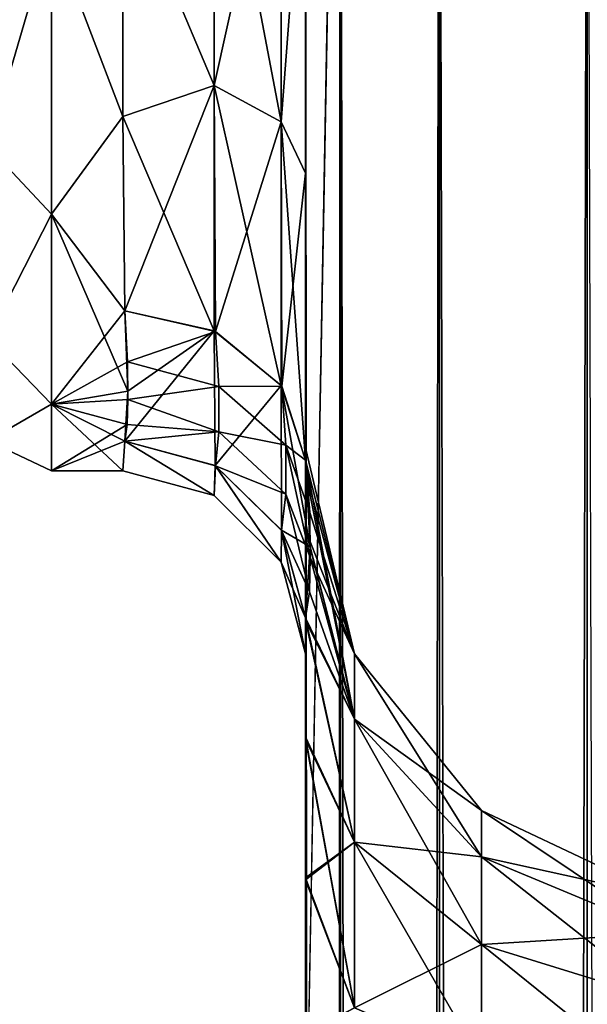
# Model space of a CAD drawing. Extents: x -23 to 470, y -1800 to 0.
# Tile 184 of 198: x 417 to 432, y -67 to -40. Entities that reach past the tile are written whole.
import ezdxf

# ---------------------------------------------------------------- set-up
doc = ezdxf.new("R2010")
doc.units = 0
doc.header["$LTSCALE"] = 66.825
for name, color, linetype in [('514', 7, 'CONTINUOUS'), ('520', 7, 'CONTINUOUS'), ('529', 7, 'CONTINUOUS'), ('530', 7, 'CONTINUOUS'), ('537', 7, 'CONTINUOUS'), ('539', 7, 'CONTINUOUS'), ('540', 7, 'CONTINUOUS'), ('542', 7, 'CONTINUOUS'), ('543', 7, 'CONTINUOUS'), ('544', 7, 'CONTINUOUS'), ('545', 7, 'CONTINUOUS'), ('553', 7, 'CONTINUOUS')]:
    doc.layers.add(name, color=color, linetype=linetype)

msp = doc.modelspace()

# ---------------------------------------------------------------- linework, layer by layer
at = {"layer": '514', "linetype": 'CONTINUOUS'}
for points in [[(424.45, -13.067, 36.36), (424.45, -12.5, 33.5), (424.45, -56.094, 33.615), (424.45, -13.067, 36.36)], [(424.45, -56.094, 33.615), (424.45, -12.5, 33.5), (424.45, -53.609, 29.851), (424.45, -56.094, 33.615)], [(424.45, -53.609, 29.851), (424.45, -12.5, 33.5), (424.45, -22.699, 28.507), (424.45, -53.609, 29.851)], [(424.45, -56.094, -33.615), (424.45, -53.61, -29.852), (424.45, -12.5, -33.5), (424.45, -56.094, -33.615)], [(424.45, -12.5, -33.5), (424.45, -53.61, -29.852), (424.45, -22.7, -28.508), (424.45, -12.5, -33.5)], [(424.45, -13.067, -36.36), (424.45, -56.094, -33.615), (424.45, -12.5, -33.5), (424.45, -13.067, -36.36)], [(424.45, -13.5, 37.234), (424.45, -13.067, 36.36), (424.45, -59.342, 36.74), (424.45, -13.5, 37.234)], [(424.45, -59.342, 36.74), (424.45, -13.067, 36.36), (424.45, -56.094, 33.615), (424.45, -59.342, 36.74)], [(424.45, -59.342, -36.74), (424.45, -56.094, -33.615), (424.45, -13.067, -36.36), (424.45, -59.342, -36.74)], [(424.45, -13.5, -37.234), (424.45, -59.342, -36.74), (424.45, -13.067, -36.36), (424.45, -13.5, -37.234)], [(424.45, -14.695, 38.801), (424.45, -13.5, 37.234), (424.45, -63.19, 39.074), (424.45, -14.695, 38.801)], [(424.45, -63.19, 39.074), (424.45, -13.5, 37.234), (424.45, -59.342, 36.74), (424.45, -63.19, 39.074)], [(424.45, -14.695, -38.801), (424.45, -59.342, -36.74), (424.45, -13.5, -37.234), (424.45, -14.695, -38.801)], [(424.45, -16.266, 40), (424.45, -14.695, 38.801), (424.45, -63.19, 39.074), (424.45, -16.266, 40)], [(424.45, -63.189, -39.074), (424.45, -59.342, -36.74), (424.45, -14.695, -38.801), (424.45, -63.189, -39.074)], [(424.45, -16.266, -40), (424.45, -63.189, -39.074), (424.45, -14.695, -38.801), (424.45, -16.266, -40)], [(424.45, -17.135, 40.431), (424.45, -16.266, 40), (424.45, -67.42, 40.518), (424.45, -17.135, 40.431)], [(424.45, -67.42, 40.518), (424.45, -16.266, 40), (424.45, -63.19, 39.074), (424.45, -67.42, 40.518)], [(424.45, -17.135, -40.431), (424.45, -63.189, -39.074), (424.45, -16.266, -40), (424.45, -17.135, -40.431)], [(424.45, -20, 41), (424.45, -17.135, 40.431), (424.45, -71.85, 41), (424.45, -20, 41)], [(424.45, -71.85, 41), (424.45, -17.135, 40.431), (424.45, -67.42, 40.518), (424.45, -71.85, 41)], [(424.45, -67.419, -40.517), (424.45, -63.189, -39.074), (424.45, -17.135, -40.431), (424.45, -67.419, -40.517)], [(424.45, -20, -41), (424.45, -67.419, -40.517), (424.45, -17.135, -40.431), (424.45, -20, -41)], [(424.45, -71.85, -41), (424.45, -67.419, -40.517), (424.45, -20, -41), (424.45, -71.85, -41)], [(424.45, -33.691, 28.436), (424.45, -53.609, 29.851), (424.45, -22.699, 28.507), (424.45, -33.691, 28.436)], [(424.45, -22.7, -28.508), (424.45, -53.61, -29.852), (424.45, -33.692, -28.436), (424.45, -22.7, -28.508)], [(424.45, -52.011, 25.651), (424.45, -53.609, 29.851), (424.45, -33.691, 28.436), (424.45, -52.011, 25.651)], [(424.45, -43.854, 24.276), (424.45, -52.011, 25.651), (424.45, -33.691, 28.436), (424.45, -43.854, 24.276)], [(424.45, -53.61, -29.852), (424.45, -52.012, -25.653), (424.45, -33.692, -28.436), (424.45, -53.61, -29.852)], [(424.45, -33.692, -28.436), (424.45, -52.012, -25.653), (424.45, -43.855, -24.276), (424.45, -33.692, -28.436)], [(424.45, -51.364, 21.217), (424.45, -52.011, 25.651), (424.45, -43.854, 24.276), (424.45, -51.364, 21.217)], [(424.45, -51.703, 16.708), (424.45, -51.364, 21.217), (424.45, -43.854, 24.276), (424.45, -51.703, 16.708)], [(424.45, -51.364, -21.22), (424.45, -51.703, -16.708), (424.45, -43.855, -24.276), (424.45, -51.364, -21.22)], [(424.45, -52.012, -25.653), (424.45, -51.364, -21.22), (424.45, -43.855, -24.276), (424.45, -52.012, -25.653)], [(424.45, -57.001, 0), (424.45, -56.02, -7.474), (424.45, -59.282, -4.305), (424.45, -57.001, 0)], [(424.45, -56.02, 7.476), (424.45, -57.001, 0), (424.45, -59.278, 4.309), (424.45, -56.02, 7.476)], [(424.45, -59.278, 4.309), (424.45, -57.001, 0), (424.45, -63.133, 1.953), (424.45, -59.278, 4.309)], [(424.45, -63.133, 1.953), (424.45, -57.001, 0), (424.45, -67.389, 0.489), (424.45, -63.133, 1.953)], [(424.45, -67.389, 0.489), (424.45, -57.001, 0), (424.45, -71.85), (424.45, -67.389, 0.489)], [(424.45, -71.85), (424.45, -57.001, 0), (424.45, -67.393, -0.489), (424.45, -71.85)], [(424.45, -67.393, -0.489), (424.45, -57.001, 0), (424.45, -63.138, -1.95), (424.45, -67.393, -0.489)], [(424.45, -63.138, -1.95), (424.45, -57.001, 0), (424.45, -59.282, -4.305), (424.45, -63.138, -1.95)]]:
    msp.add_3dface(points, dxfattribs=at)
at = {"layer": '520', "linetype": 'CONTINUOUS'}
for points in [[(419.446, -42.297, -19.277), (417.5, -37.184, -22.173), (419.45, -35.529, -22.789), (419.446, -42.297, -19.277)], [(419.45, -35.529, 22.789), (417.5, -37.184, 22.173), (419.446, -42.297, 19.277), (419.45, -35.529, 22.789)], [(417.5, -44.971, -16.971), (417.5, -37.184, -22.173), (419.446, -42.297, -19.277), (417.5, -44.971, -16.971)], [(417.5, -37.184, 22.173), (417.5, -44.971, 16.971), (419.446, -42.297, 19.277), (417.5, -37.184, 22.173)], [(419.5, -47.617, -13.826), (417.5, -44.971, -16.971), (419.446, -42.297, -19.277), (419.5, -47.617, -13.826)], [(419.446, -42.297, 19.277), (417.5, -44.971, 16.971), (419.5, -47.617, 13.826), (419.446, -42.297, 19.277)], [(417.5, -50.173, -9.184), (417.5, -44.971, -16.971), (419.584, -49.816, -10.004), (417.5, -50.173, -9.184)], [(419.584, -49.816, -10.004), (417.5, -44.971, -16.971), (419.5, -47.617, -13.826), (419.584, -49.816, -10.004)], [(417.5, -44.971, 16.971), (417.5, -50.173, 9.184), (419.5, -47.617, 13.826), (417.5, -44.971, 16.971)], [(419.5, -47.617, 13.826), (417.5, -50.173, 9.184), (419.575, -49.011, 11.6), (419.5, -47.617, 13.826)], [(419.575, -49.011, 11.6), (417.5, -50.173, 9.184), (419.582, -50.044, 9.489), (419.575, -49.011, 11.6)], [(419.5, -51.189, -6.186), (417.5, -50.173, -9.184), (419.584, -49.816, -10.004), (419.5, -51.189, -6.186)], [(419.582, -50.044, 9.489), (417.5, -50.173, 9.184), (419.562, -50.732, 7.699), (419.582, -50.044, 9.489)], [(417.5, -52, 0), (417.5, -50.173, -9.184), (419.444, -52), (417.5, -52, 0)], [(419.444, -52), (417.5, -50.173, -9.184), (419.5, -51.189, -6.186), (419.444, -52)], [(417.5, -50.173, 9.184), (417.5, -52, 0), (419.562, -50.732, 7.699), (417.5, -50.173, 9.184)], [(419.562, -50.732, 7.699), (417.5, -52, 0), (419.5, -51.189, 6.186), (419.562, -50.732, 7.699)], [(419.5, -51.189, 6.186), (417.5, -52, 0), (419.444, -52), (419.5, -51.189, 6.186)]]:
    msp.add_3dface(points, dxfattribs=at)
at = {"layer": '529', "linetype": 'CONTINUOUS'}
for points in [[(424.45, -20, 41), (424.45, -71.85, 41), (425.402, -1780, 45.784), (424.45, -20, 41)], [(424.45, -20, 41), (425.402, -1780, 45.784), (425.402, -20, 45.784), (424.45, -20, 41)], [(425.402, -1780, 45.784), (428.111, -1780, 49.839), (425.402, -20, 45.784), (425.402, -1780, 45.784)], [(428.111, -1780, 49.839), (428.111, -20, 49.839), (425.402, -20, 45.784), (428.111, -1780, 49.839)], [(428.111, -1780, 49.839), (432.16, -1780, 52.546), (428.111, -20, 49.839), (428.111, -1780, 49.839)], [(432.16, -1780, 52.546), (432.16, -20, 52.546), (428.111, -20, 49.839), (432.16, -1780, 52.546)], [(432.16, -1780, 52.546), (437.05, -1780, 53.5), (432.16, -20, 52.546), (432.16, -1780, 52.546)]]:
    msp.add_3dface(points, dxfattribs=at)
at = {"layer": '530', "linetype": 'CONTINUOUS'}
for points in [[(424.45, -1780, -41), (424.45, -1728.15, -41), (425.402, -20, -45.784), (424.45, -1780, -41)], [(425.402, -1780, -45.784), (424.45, -1780, -41), (425.402, -20, -45.784), (425.402, -1780, -45.784)], [(424.45, -1728.15, -41), (424.45, -71.85, -41), (425.402, -20, -45.784), (424.45, -1728.15, -41)], [(424.45, -71.85, -41), (424.45, -20, -41), (425.402, -20, -45.784), (424.45, -71.85, -41)], [(428.111, -1780, -49.839), (425.402, -1780, -45.784), (428.111, -20, -49.839), (428.111, -1780, -49.839)], [(425.402, -1780, -45.784), (425.402, -20, -45.784), (428.111, -20, -49.839), (425.402, -1780, -45.784)], [(432.16, -1780, -52.546), (428.111, -1780, -49.839), (432.16, -20, -52.546), (432.16, -1780, -52.546)], [(428.111, -1780, -49.839), (428.111, -20, -49.839), (432.16, -20, -52.546), (428.111, -1780, -49.839)], [(437.05, -20, -53.5), (432.16, -1780, -52.546), (432.16, -20, -52.546), (437.05, -20, -53.5)]]:
    msp.add_3dface(points, dxfattribs=at)
at = {"layer": '537', "linetype": 'CONTINUOUS'}
for points in [[(424.45, -51.703, -16.708), (424.45, -51.364, -21.22), (425.788, -57.003, -17.882), (424.45, -51.703, -16.708)], [(424.45, -51.364, -21.22), (424.45, -52.012, -25.653), (425.788, -57.003, -23.118), (424.45, -51.364, -21.22)], [(425.788, -57.003, -17.882), (424.45, -51.364, -21.22), (425.788, -57.003, -23.118), (425.788, -57.003, -17.882)], [(424.574, -54.08, -11.953), (424.45, -51.703, -16.708), (425.788, -58.793, -12.962), (424.574, -54.08, -11.953)], [(425.788, -58.793, -12.962), (424.45, -51.703, -16.708), (425.788, -57.003, -17.882), (425.788, -58.793, -12.962)], [(424.45, -52.012, -25.653), (424.45, -53.61, -29.852), (425.788, -57.003, -23.118), (424.45, -52.012, -25.653)], [(424.45, -53.61, -29.852), (424.45, -56.094, -33.615), (425.788, -58.793, -28.038), (424.45, -53.61, -29.852)], [(425.788, -57.003, -23.118), (424.45, -53.61, -29.852), (425.788, -58.793, -28.038), (425.788, -57.003, -23.118)], [(424.45, -56.02, -7.474), (424.574, -54.08, -11.953), (425.788, -58.793, -12.962), (424.45, -56.02, -7.474)], [(424.45, -59.282, -4.305), (424.45, -56.02, -7.474), (425.788, -62.159, -8.951), (424.45, -59.282, -4.305)], [(425.788, -62.159, -8.951), (424.45, -56.02, -7.474), (425.788, -58.793, -12.962), (425.788, -62.159, -8.951)], [(424.45, -56.094, -33.615), (424.45, -59.342, -36.74), (425.788, -62.159, -32.049), (424.45, -56.094, -33.615)], [(425.788, -58.793, -28.038), (424.45, -56.094, -33.615), (425.788, -62.159, -32.049), (425.788, -58.793, -28.038)], [(425.788, -58.793, -12.962), (425.788, -57.003, -17.882), (429.261, -62.563, -15.138), (425.788, -58.793, -12.962)], [(425.788, -57.003, -17.882), (425.788, -57.003, -23.118), (429.261, -61.289, -18.638), (425.788, -57.003, -17.882)], [(429.261, -62.563, -15.138), (425.788, -57.003, -17.882), (429.261, -61.289, -18.638), (429.261, -62.563, -15.138)], [(425.788, -57.003, -23.118), (425.788, -58.793, -28.038), (429.261, -61.289, -22.362), (425.788, -57.003, -23.118)], [(429.261, -61.289, -18.638), (425.788, -57.003, -23.118), (429.261, -61.289, -22.362), (429.261, -61.289, -18.638)], [(425.788, -62.159, -8.951), (425.788, -58.793, -12.962), (429.261, -64.957, -12.285), (425.788, -62.159, -8.951)], [(429.261, -64.957, -12.285), (425.788, -58.793, -12.962), (429.261, -62.563, -15.138), (429.261, -64.957, -12.285)], [(425.788, -58.793, -28.038), (425.788, -62.159, -32.049), (429.261, -62.563, -25.862), (425.788, -58.793, -28.038)], [(429.261, -61.289, -22.362), (425.788, -58.793, -28.038), (429.261, -62.563, -25.862), (429.261, -61.289, -22.362)], [(424.45, -63.138, -1.95), (424.45, -59.282, -4.305), (425.788, -66.694, -6.333), (424.45, -63.138, -1.95)], [(425.788, -66.694, -6.333), (424.45, -59.282, -4.305), (425.788, -62.159, -8.951), (425.788, -66.694, -6.333)], [(424.45, -59.342, -36.74), (424.45, -63.189, -39.074), (425.788, -62.159, -32.049), (424.45, -59.342, -36.74)], [(429.261, -62.563, -15.138), (429.261, -61.289, -18.638), (434.279, -64.653, -16.345), (429.261, -62.563, -15.138)], [(429.261, -61.289, -18.638), (429.261, -61.289, -22.362), (434.279, -63.665, -19.057), (429.261, -61.289, -18.638)], [(434.279, -64.653, -16.345), (429.261, -61.289, -18.638), (434.279, -63.665, -19.057), (434.279, -64.653, -16.345)], [(429.261, -61.289, -22.362), (429.261, -62.563, -25.862), (434.279, -63.665, -21.943), (429.261, -61.289, -22.362)], [(434.279, -63.665, -19.057), (429.261, -61.289, -22.362), (434.279, -63.665, -21.943), (434.279, -63.665, -19.057)], [(425.788, -62.159, -32.049), (424.45, -63.189, -39.074), (425.788, -66.694, -34.667), (425.788, -62.159, -32.049)], [(425.788, -66.694, -6.333), (425.788, -62.159, -8.951), (429.261, -68.182, -10.423), (425.788, -66.694, -6.333)], [(429.261, -68.182, -10.423), (425.788, -62.159, -8.951), (429.261, -64.957, -12.285), (429.261, -68.182, -10.423)], [(425.788, -62.159, -32.049), (425.788, -66.694, -34.667), (429.261, -64.957, -28.715), (425.788, -62.159, -32.049)], [(429.261, -62.563, -25.862), (425.788, -62.159, -32.049), (429.261, -64.957, -28.715), (429.261, -62.563, -25.862)], [(429.261, -64.957, -12.285), (429.261, -62.563, -15.138), (434.279, -66.508, -14.133), (429.261, -64.957, -12.285)], [(434.279, -66.508, -14.133), (429.261, -62.563, -15.138), (434.279, -64.653, -16.345), (434.279, -66.508, -14.133)], [(429.261, -62.563, -25.862), (429.261, -64.957, -28.715), (434.279, -64.653, -24.655), (429.261, -62.563, -25.862)], [(434.279, -63.665, -21.943), (429.261, -62.563, -25.862), (434.279, -64.653, -24.655), (434.279, -63.665, -21.943)], [(424.45, -67.393, -0.489), (424.45, -63.138, -1.95), (425.788, -66.694, -6.333), (424.45, -67.393, -0.489)], [(424.45, -63.189, -39.074), (424.45, -67.419, -40.517), (425.788, -66.694, -34.667), (424.45, -63.189, -39.074)], [(434.279, -64.653, -24.655), (429.261, -64.957, -28.715), (434.279, -66.508, -26.867), (434.279, -64.653, -24.655)], [(429.261, -64.957, -28.715), (425.788, -66.694, -34.667), (429.261, -68.182, -30.577), (429.261, -64.957, -28.715)], [(429.261, -68.182, -10.423), (429.261, -64.957, -12.285), (434.279, -69.008, -12.69), (429.261, -68.182, -10.423)], [(434.279, -69.008, -12.69), (429.261, -64.957, -12.285), (434.279, -66.508, -14.133), (434.279, -69.008, -12.69)], [(429.261, -64.957, -28.715), (429.261, -68.182, -30.577), (434.279, -66.508, -26.867), (429.261, -64.957, -28.715)], [(434.279, -66.508, -26.867), (429.261, -68.182, -30.577), (434.279, -69.008, -28.31), (434.279, -66.508, -26.867)]]:
    msp.add_3dface(points, dxfattribs=at)
at = {"layer": '539', "linetype": 'CONTINUOUS'}
for points in [[(424.45, -52.011, 25.651), (424.45, -51.364, 21.217), (425.788, -57.003, 23.118), (424.45, -52.011, 25.651)], [(424.45, -51.364, 21.217), (424.45, -51.703, 16.708), (425.788, -57.003, 17.882), (424.45, -51.364, 21.217)], [(425.788, -57.003, 23.118), (424.45, -51.364, 21.217), (425.788, -57.003, 17.882), (425.788, -57.003, 23.118)], [(424.45, -51.703, 16.708), (424.568, -53.135, 13.928), (425.788, -57.003, 17.882), (424.45, -51.703, 16.708)], [(424.45, -53.609, 29.851), (424.45, -52.011, 25.651), (425.788, -58.793, 28.038), (424.45, -53.609, 29.851)], [(425.788, -58.793, 28.038), (424.45, -52.011, 25.651), (425.788, -57.003, 23.118), (425.788, -58.793, 28.038)], [(424.568, -53.135, 13.928), (424.573, -54.368, 11.326), (425.788, -57.003, 17.882), (424.568, -53.135, 13.928)], [(424.45, -56.094, 33.615), (424.45, -53.609, 29.851), (425.788, -58.793, 28.038), (424.45, -56.094, 33.615)], [(424.573, -54.368, 11.326), (424.559, -55.308, 9.196), (425.788, -58.793, 12.962), (424.573, -54.368, 11.326)], [(425.788, -57.003, 17.882), (424.573, -54.368, 11.326), (425.788, -58.793, 12.962), (425.788, -57.003, 17.882)], [(424.559, -55.308, 9.196), (424.45, -56.02, 7.476), (425.788, -58.793, 12.962), (424.559, -55.308, 9.196)], [(424.45, -56.02, 7.476), (424.45, -59.278, 4.309), (425.788, -62.159, 8.951), (424.45, -56.02, 7.476)], [(425.788, -58.793, 12.962), (424.45, -56.02, 7.476), (425.788, -62.159, 8.951), (425.788, -58.793, 12.962)], [(424.45, -59.342, 36.74), (424.45, -56.094, 33.615), (425.788, -62.159, 32.049), (424.45, -59.342, 36.74)], [(425.788, -62.159, 32.049), (424.45, -56.094, 33.615), (425.788, -58.793, 28.038), (425.788, -62.159, 32.049)], [(425.788, -58.793, 28.038), (425.788, -57.003, 23.118), (429.261, -62.563, 25.862), (425.788, -58.793, 28.038)], [(425.788, -57.003, 23.118), (425.788, -57.003, 17.882), (429.261, -61.289, 22.362), (425.788, -57.003, 23.118)], [(429.261, -62.563, 25.862), (425.788, -57.003, 23.118), (429.261, -61.289, 22.362), (429.261, -62.563, 25.862)], [(425.788, -57.003, 17.882), (425.788, -58.793, 12.962), (429.261, -61.289, 18.638), (425.788, -57.003, 17.882)], [(429.261, -61.289, 22.362), (425.788, -57.003, 17.882), (429.261, -61.289, 18.638), (429.261, -61.289, 22.362)], [(425.788, -62.159, 32.049), (425.788, -58.793, 28.038), (429.261, -64.957, 28.715), (425.788, -62.159, 32.049)], [(429.261, -64.957, 28.715), (425.788, -58.793, 28.038), (429.261, -62.563, 25.862), (429.261, -64.957, 28.715)], [(425.788, -58.793, 12.962), (425.788, -62.159, 8.951), (429.261, -62.563, 15.138), (425.788, -58.793, 12.962)], [(429.261, -61.289, 18.638), (425.788, -58.793, 12.962), (429.261, -62.563, 15.138), (429.261, -61.289, 18.638)], [(424.45, -59.278, 4.309), (424.45, -63.133, 1.953), (425.788, -62.159, 8.951), (424.45, -59.278, 4.309)], [(424.45, -63.19, 39.074), (424.45, -59.342, 36.74), (425.788, -66.694, 34.667), (424.45, -63.19, 39.074)], [(425.788, -66.694, 34.667), (424.45, -59.342, 36.74), (425.788, -62.159, 32.049), (425.788, -66.694, 34.667)], [(429.261, -62.563, 25.862), (429.261, -61.289, 22.362), (434.279, -64.653, 24.655), (429.261, -62.563, 25.862)], [(429.261, -61.289, 22.362), (429.261, -61.289, 18.638), (434.279, -63.665, 21.943), (429.261, -61.289, 22.362)], [(434.279, -64.653, 24.655), (429.261, -61.289, 22.362), (434.279, -63.665, 21.943), (434.279, -64.653, 24.655)], [(429.261, -61.289, 18.638), (429.261, -62.563, 15.138), (434.279, -63.665, 19.057), (429.261, -61.289, 18.638)], [(434.279, -63.665, 21.943), (429.261, -61.289, 18.638), (434.279, -63.665, 19.057), (434.279, -63.665, 21.943)], [(425.788, -62.159, 8.951), (424.45, -63.133, 1.953), (425.788, -66.694, 6.333), (425.788, -62.159, 8.951)], [(425.788, -66.694, 34.667), (425.788, -62.159, 32.049), (429.261, -68.182, 30.577), (425.788, -66.694, 34.667)], [(429.261, -68.182, 30.577), (425.788, -62.159, 32.049), (429.261, -64.957, 28.715), (429.261, -68.182, 30.577)], [(425.788, -62.159, 8.951), (425.788, -66.694, 6.333), (429.261, -64.957, 12.285), (425.788, -62.159, 8.951)], [(429.261, -62.563, 15.138), (425.788, -62.159, 8.951), (429.261, -64.957, 12.285), (429.261, -62.563, 15.138)], [(429.261, -64.957, 28.715), (429.261, -62.563, 25.862), (434.279, -66.508, 26.867), (429.261, -64.957, 28.715)], [(434.279, -66.508, 26.867), (429.261, -62.563, 25.862), (434.279, -64.653, 24.655), (434.279, -66.508, 26.867)], [(429.261, -62.563, 15.138), (429.261, -64.957, 12.285), (434.279, -64.653, 16.345), (429.261, -62.563, 15.138)], [(434.279, -63.665, 19.057), (429.261, -62.563, 15.138), (434.279, -64.653, 16.345), (434.279, -63.665, 19.057)], [(424.45, -63.133, 1.953), (424.45, -67.389, 0.489), (425.788, -66.694, 6.333), (424.45, -63.133, 1.953)], [(424.45, -67.42, 40.518), (424.45, -63.19, 39.074), (425.788, -66.694, 34.667), (424.45, -67.42, 40.518)], [(434.279, -64.653, 16.345), (429.261, -64.957, 12.285), (434.279, -66.508, 14.133), (434.279, -64.653, 16.345)], [(429.261, -64.957, 12.285), (425.788, -66.694, 6.333), (429.261, -68.182, 10.423), (429.261, -64.957, 12.285)], [(429.261, -68.182, 30.577), (429.261, -64.957, 28.715), (434.279, -69.008, 28.31), (429.261, -68.182, 30.577)], [(434.279, -69.008, 28.31), (429.261, -64.957, 28.715), (434.279, -66.508, 26.867), (434.279, -69.008, 28.31)], [(429.261, -64.957, 12.285), (429.261, -68.182, 10.423), (434.279, -66.508, 14.133), (429.261, -64.957, 12.285)], [(434.279, -66.508, 14.133), (429.261, -68.182, 10.423), (434.279, -69.008, 12.69), (434.279, -66.508, 14.133)]]:
    msp.add_3dface(points, dxfattribs=at)
at = {"layer": '540', "linetype": 'CONTINUOUS'}
for points in [[(419.45, -35.529, -22.789), (421.947, -32.816, -24.194), (421.947, -41.45, -20.679), (419.45, -35.529, -22.789)], [(423.781, -33.173, -25.991), (423.781, -42.449, -22.215), (421.947, -32.816, -24.194), (423.781, -33.173, -25.991)], [(421.947, -32.816, -24.194), (423.781, -42.449, -22.215), (421.947, -41.45, -20.679), (421.947, -32.816, -24.194)], [(423.781, -33.173, -25.991), (424.45, -33.692, -28.436), (423.781, -42.449, -22.215), (423.781, -33.173, -25.991)], [(424.45, -33.692, -28.436), (424.45, -43.855, -24.276), (423.781, -42.449, -22.215), (424.45, -33.692, -28.436)], [(419.446, -42.297, -19.277), (419.45, -35.529, -22.789), (421.947, -41.45, -20.679), (419.446, -42.297, -19.277)], [(421.947, -48.163, -14.211), (419.446, -42.297, -19.277), (421.947, -41.45, -20.679), (421.947, -48.163, -14.211)], [(423.781, -49.661, -15.267), (421.947, -48.163, -14.211), (421.947, -41.45, -20.679), (423.781, -49.661, -15.267)], [(423.781, -42.449, -22.215), (423.781, -49.661, -15.267), (421.947, -41.45, -20.679), (423.781, -42.449, -22.215)], [(419.5, -47.617, -13.826), (419.446, -42.297, -19.277), (421.947, -48.163, -14.211), (419.5, -47.617, -13.826)], [(424.45, -43.855, -24.276), (424.45, -51.703, -16.708), (423.781, -42.449, -22.215), (424.45, -43.855, -24.276)], [(424.45, -51.703, -16.708), (423.781, -49.661, -15.267), (423.781, -42.449, -22.215), (424.45, -51.703, -16.708)]]:
    msp.add_3dface(points, dxfattribs=at)
at = {"layer": '542', "linetype": 'CONTINUOUS'}
for points in [[(419.45, -35.529, 22.789), (421.947, -41.45, 20.679), (421.947, -32.815, 24.194), (419.45, -35.529, 22.789)], [(421.947, -41.45, 20.679), (423.781, -33.173, 25.991), (421.947, -32.815, 24.194), (421.947, -41.45, 20.679)], [(423.781, -42.449, 22.215), (423.781, -33.173, 25.991), (421.947, -41.45, 20.679), (423.781, -42.449, 22.215)], [(423.781, -42.449, 22.215), (424.45, -33.691, 28.436), (423.781, -33.173, 25.991), (423.781, -42.449, 22.215)], [(424.45, -43.854, 24.276), (424.45, -33.691, 28.436), (423.781, -42.449, 22.215), (424.45, -43.854, 24.276)], [(419.45, -35.529, 22.789), (419.446, -42.297, 19.277), (421.947, -41.45, 20.679), (419.45, -35.529, 22.789)], [(419.446, -42.297, 19.277), (419.5, -47.617, 13.826), (421.947, -41.45, 20.679), (419.446, -42.297, 19.277)], [(419.5, -47.617, 13.826), (421.987, -48.182, 14.225), (421.947, -41.45, 20.679), (419.5, -47.617, 13.826)], [(421.987, -48.182, 14.225), (423.781, -42.449, 22.215), (421.947, -41.45, 20.679), (421.987, -48.182, 14.225)], [(421.987, -48.182, 14.225), (423.795, -49.681, 15.281), (423.781, -42.449, 22.215), (421.987, -48.182, 14.225)], [(423.795, -49.681, 15.281), (424.45, -43.854, 24.276), (423.781, -42.449, 22.215), (423.795, -49.681, 15.281)], [(424.45, -51.703, 16.708), (424.45, -43.854, 24.276), (423.795, -49.681, 15.281), (424.45, -51.703, 16.708)]]:
    msp.add_3dface(points, dxfattribs=at)
at = {"layer": '543', "linetype": 'CONTINUOUS'}
for points in [[(419.5, -47.617, 13.826), (419.575, -49.011, 11.6), (421.987, -48.182, 14.225), (419.5, -47.617, 13.826)], [(419.575, -49.011, 11.6), (422.075, -49.69, 11.754), (421.987, -48.182, 14.225), (419.575, -49.011, 11.6)], [(422.075, -49.69, 11.754), (423.795, -49.681, 15.281), (421.987, -48.182, 14.225), (422.075, -49.69, 11.754)], [(419.575, -49.011, 11.6), (419.582, -50.044, 9.489), (422.075, -49.69, 11.754), (419.575, -49.011, 11.6)], [(419.582, -50.044, 9.489), (422.077, -50.928, 9.104), (422.075, -49.69, 11.754), (419.582, -50.044, 9.489)], [(423.907, -51.296, 12.639), (423.795, -49.681, 15.281), (422.075, -49.69, 11.754), (423.907, -51.296, 12.639)], [(422.077, -50.928, 9.104), (423.907, -51.296, 12.639), (422.075, -49.69, 11.754), (422.077, -50.928, 9.104)], [(423.907, -51.296, 12.639), (424.45, -51.703, 16.708), (423.795, -49.681, 15.281), (423.907, -51.296, 12.639)], [(419.582, -50.044, 9.489), (419.562, -50.732, 7.699), (422.077, -50.928, 9.104), (419.582, -50.044, 9.489)], [(419.562, -50.732, 7.699), (419.5, -51.189, 6.186), (422.077, -50.928, 9.104), (419.562, -50.732, 7.699)], [(419.5, -51.189, 6.186), (421.987, -51.857, 6.364), (422.077, -50.928, 9.104), (419.5, -51.189, 6.186)], [(421.987, -51.857, 6.364), (423.909, -52.638, 9.769), (422.077, -50.928, 9.104), (421.987, -51.857, 6.364)], [(423.909, -52.638, 9.769), (423.907, -51.296, 12.639), (422.077, -50.928, 9.104), (423.909, -52.638, 9.769)], [(424.568, -53.135, 13.928), (424.45, -51.703, 16.708), (423.907, -51.296, 12.639), (424.568, -53.135, 13.928)], [(424.573, -54.368, 11.326), (424.568, -53.135, 13.928), (423.907, -51.296, 12.639), (424.573, -54.368, 11.326)], [(423.909, -52.638, 9.769), (424.573, -54.368, 11.326), (423.907, -51.296, 12.639), (423.909, -52.638, 9.769)], [(421.987, -51.857, 6.364), (423.794, -53.629, 6.836), (423.909, -52.638, 9.769), (421.987, -51.857, 6.364)], [(423.794, -53.629, 6.836), (424.559, -55.308, 9.196), (423.909, -52.638, 9.769), (423.794, -53.629, 6.836)], [(424.559, -55.308, 9.196), (424.573, -54.368, 11.326), (423.909, -52.638, 9.769), (424.559, -55.308, 9.196)], [(424.45, -56.02, 7.476), (424.559, -55.308, 9.196), (423.794, -53.629, 6.836), (424.45, -56.02, 7.476)]]:
    msp.add_3dface(points, dxfattribs=at)
at = {"layer": '544', "linetype": 'CONTINUOUS'}
for points in [[(419.5, -51.189, 6.186), (419.444, -52), (421.946, -52.668, 0), (419.5, -51.189, 6.186)], [(419.444, -52), (419.5, -51.189, -6.186), (421.946, -52.668, 0), (419.444, -52)], [(419.5, -51.189, 6.186), (421.946, -52.668, 0), (421.987, -51.857, 6.364), (419.5, -51.189, 6.186)], [(419.5, -51.189, -6.186), (421.979, -51.853, -6.363), (421.946, -52.668, 0), (419.5, -51.189, -6.186)], [(421.946, -52.668, 0), (421.979, -51.853, -6.363), (423.779, -54.498, 0), (421.946, -52.668, 0)], [(421.946, -52.668, 0), (423.779, -54.498, 0), (421.987, -51.857, 6.364), (421.946, -52.668, 0)], [(421.979, -51.853, -6.363), (423.788, -53.619, -6.834), (423.779, -54.498, 0), (421.979, -51.853, -6.363)], [(421.987, -51.857, 6.364), (423.779, -54.498, 0), (423.794, -53.629, 6.836), (421.987, -51.857, 6.364)], [(423.788, -53.619, -6.834), (424.45, -56.02, -7.474), (423.779, -54.498, 0), (423.788, -53.619, -6.834)], [(423.779, -54.498, 0), (424.45, -57.001, 0), (423.794, -53.629, 6.836), (423.779, -54.498, 0)], [(424.45, -57.001, 0), (424.45, -56.02, 7.476), (423.794, -53.629, 6.836), (424.45, -57.001, 0)], [(424.45, -56.02, -7.474), (424.45, -57.001, 0), (423.779, -54.498, 0), (424.45, -56.02, -7.474)]]:
    msp.add_3dface(points, dxfattribs=at)
at = {"layer": '545', "linetype": 'CONTINUOUS'}
for points in [[(419.584, -49.816, -10.004), (419.5, -47.617, -13.826), (421.947, -48.163, -14.211), (419.584, -49.816, -10.004)], [(419.5, -51.189, -6.186), (419.584, -49.816, -10.004), (421.947, -48.163, -14.211), (419.5, -51.189, -6.186)], [(419.5, -51.189, -6.186), (421.947, -48.163, -14.211), (421.979, -51.853, -6.363), (419.5, -51.189, -6.186)], [(421.947, -48.163, -14.211), (423.781, -49.661, -15.267), (421.979, -51.853, -6.363), (421.947, -48.163, -14.211)], [(421.979, -51.853, -6.363), (423.781, -49.661, -15.267), (423.788, -53.619, -6.834), (421.979, -51.853, -6.363)], [(424.45, -51.703, -16.708), (424.574, -54.08, -11.953), (423.781, -49.661, -15.267), (424.45, -51.703, -16.708)], [(423.781, -49.661, -15.267), (424.574, -54.08, -11.953), (423.788, -53.619, -6.834), (423.781, -49.661, -15.267)], [(424.574, -54.08, -11.953), (424.45, -56.02, -7.474), (423.788, -53.619, -6.834), (424.574, -54.08, -11.953)]]:
    msp.add_3dface(points, dxfattribs=at)
at = {"layer": '553', "linetype": 'CONTINUOUS'}
for points in [[(417.5, -37.184, -22.173), (415.75, -43.125, -18.026), (415.75, -36.048, -22.112), (417.5, -37.184, -22.173)], [(417.5, -37.184, 22.173), (415.75, -36.048, 22.112), (415.75, -43.125, 18.026), (417.5, -37.184, 22.173)], [(417.5, -37.184, -22.173), (417.5, -44.971, -16.971), (415.75, -43.125, -18.026), (417.5, -37.184, -22.173)], [(417.5, -44.971, 16.971), (417.5, -37.184, 22.173), (415.75, -43.125, 18.026), (417.5, -44.971, 16.971)], [(417.5, -44.971, -16.971), (415.75, -48.379, -11.766), (415.75, -43.125, -18.026), (417.5, -44.971, -16.971)], [(417.5, -44.971, 16.971), (415.75, -43.125, 18.026), (415.75, -48.379, 11.766), (417.5, -44.971, 16.971)], [(417.5, -44.971, -16.971), (417.5, -50.173, -9.184), (415.75, -48.379, -11.766), (417.5, -44.971, -16.971)], [(417.5, -50.173, 9.184), (417.5, -44.971, 16.971), (415.75, -48.379, 11.766), (417.5, -50.173, 9.184)], [(417.5, -50.173, -9.184), (415.75, -51.174, -4.086), (415.75, -48.379, -11.766), (417.5, -50.173, -9.184)], [(417.5, -50.173, 9.184), (415.75, -48.379, 11.766), (415.75, -51.174, 4.086), (417.5, -50.173, 9.184)], [(417.5, -50.173, -9.184), (417.5, -52, 0), (415.75, -51.174, -4.086), (417.5, -50.173, -9.184)], [(417.5, -52, 0), (417.5, -50.173, 9.184), (415.75, -51.174, 4.086), (417.5, -52, 0)], [(417.5, -52, 0), (415.75, -51.174, 4.086), (415.75, -51.174, -4.086), (417.5, -52, 0)]]:
    msp.add_3dface(points, dxfattribs=at)

doc.saveas('drawing.dxf')
